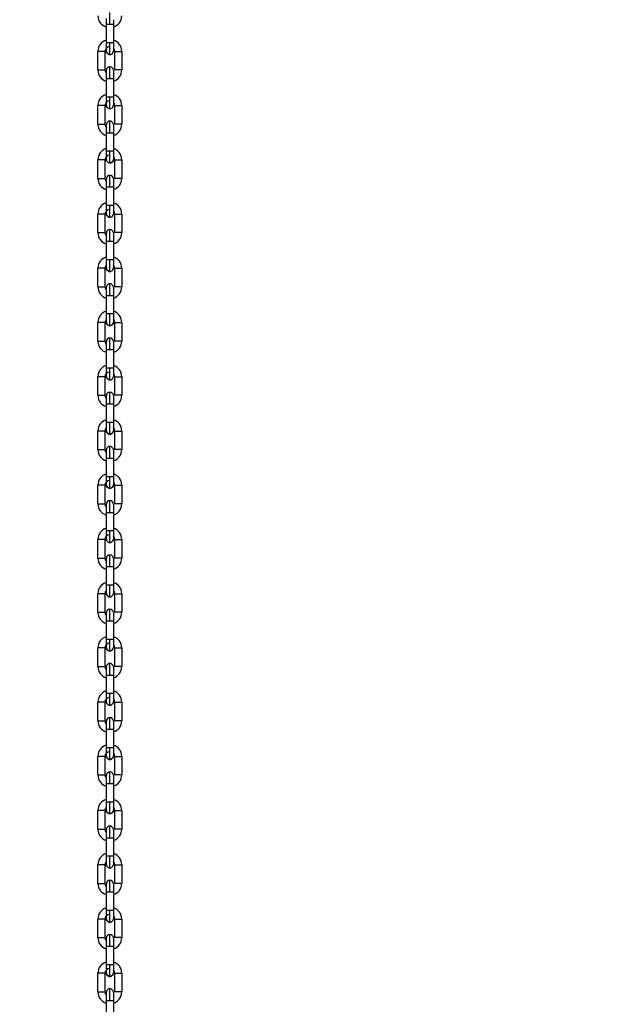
# Model space of a CAD drawing. Header units: inches. Extents: x 170 to 288, y 234 to 248.
# Tile 191 of 256: x 210.805 to 211.251, y 242.771 to 243.509. Entities that reach past the tile are written whole.
import ezdxf

# ---------------------------------------------------------------- set-up
doc = ezdxf.new("R2010")
doc.units = ezdxf.units.IN
doc.header["$LTSCALE"] = 0.25
doc.header["$MEASUREMENT"] = 0
doc.layers.add('ANNOTATIONS', color=1, linetype='Continuous')
doc.layers.add('SLIM E GUIDE MOTOR RH', color=7, linetype='Continuous')
doc.styles.add('ARIAL', font='arial.ttf', dxfattribs={"height": 0.09375})
doc.dimstyles.new('STANDARD$0', dxfattribs={"dimtxt": 0.09375, "dimasz": 0.09375, "dimexe": 0.03125, "dimexo": 0.046875, "dimgap": 0.09, "dimtad": 0, "dimtih": 1, "dimtoh": 1, "dimdec": 4, "dimzin": 0, "dimdsep": 46, "dimtxsty": 'ARIAL', "dimcen": 0.09, "dimadec": 0, "dimazin": 0, "dimtfac": 1, "dimtdec": 4, "dimtofl": 0, "dimtmove": 0, "dimatfit": 1, "dimfxl": 1, "dimtolj": 1, "dimtzin": 0, "dimarcsym": 0})

# ---------------------------------------------------------------- blocks, each defined once
blk = doc.blocks.new('*D40')
at = {"layer": 'ANNOTATIONS', "color": 0, "lineweight": -2, "transparency": 16777216}
for p, q in [((210.07675, 244.14378), (211.79169, 244.14378)), ((211.76044, 244.05003), (211.76044, 242.35904)), ((211.76044, 240.23319), (211.76044, 241.92418)), ((210.483, 240.13944), (211.79169, 240.13944))]:
    blk.add_line(p, q, dxfattribs=at)
at = {"layer": 'ANNOTATIONS', "color": 0, "transparency": 16777216}
for points in [[(211.74481, 244.05003), (211.77606, 244.05003), (211.76044, 244.14378)], [(211.74481, 240.23319), (211.77606, 240.23319), (211.76044, 240.13944)]]:
    blk.add_solid(points, dxfattribs=at)
at = {"layer": 'defpoints', "color": 0, "transparency": 16777216}
for p in [(210.02988, 244.14378), (211.76044, 244.14378), (210.43613, 240.13944)]:
    blk.add_point(p, dxfattribs=at)
at = {"layer": 'ANNOTATIONS', "color": 0, "transparency": 16777216, "insert": (211.76044, 242.14161), "char_height": 0.09375, "attachment_point": 5, "style": 'ARIAL'}
blk.add_mtext('\\A1;OPENING \\PHEIGHT', dxfattribs=at)

msp = doc.modelspace()

# ---------------------------------------------------------------- linework, layer by layer
at = {"layer": 'SLIM E GUIDE MOTOR RH'}
for p, q in [((210.87026, 243.4917), (210.87026, 243.50561)), ((210.87551, 243.50561), (210.87551, 243.4917)), ((210.86396, 243.47137), (210.86396, 243.48528)), ((210.86921, 243.48528), (210.86921, 243.47137)), ((210.87656, 243.47137), (210.87656, 243.48528)), ((210.8818, 243.48528), (210.8818, 243.47137)), ((210.87026, 243.45104), (210.87026, 243.46495)), ((210.87026, 243.46495), (210.87288, 243.46495)), ((210.87551, 243.46495), (210.8755, 243.45104)), ((210.87288, 243.45104), (210.87026, 243.45104)), ((210.86396, 243.43071), (210.86396, 243.44462)), ((210.86921, 243.44462), (210.86921, 243.43071)), ((210.87655, 243.43071), (210.87655, 243.44462)), ((210.8818, 243.44462), (210.8818, 243.43071)), ((210.87025, 243.41038), (210.87026, 243.42429)), ((210.8755, 243.42429), (210.8755, 243.41038)), ((210.86396, 243.39005), (210.86396, 243.40396)), ((210.8692, 243.40396), (210.8692, 243.39005)), ((210.87655, 243.39005), (210.87655, 243.40396)), ((210.8818, 243.40396), (210.8818, 243.39005)), ((210.87025, 243.36972), (210.87025, 243.38363)), ((210.8755, 243.38363), (210.8755, 243.36972)), ((210.86395, 243.34939), (210.86395, 243.3633)), ((210.8692, 243.3633), (210.8692, 243.34939)), ((210.87655, 243.34939), (210.87655, 243.3633)), ((210.8818, 243.3633), (210.8818, 243.34939)), ((210.87025, 243.32906), (210.87025, 243.34297)), ((210.87025, 243.34297), (210.87288, 243.34297)), ((210.8755, 243.34297), (210.8755, 243.32906)), ((210.87288, 243.32906), (210.87025, 243.32906)), ((210.86395, 243.30872), (210.86395, 243.32263)), ((210.8692, 243.32263), (210.8692, 243.30872)), ((210.87655, 243.30872), (210.87655, 243.32263)), ((210.8818, 243.32263), (210.8818, 243.30872)), ((210.87025, 243.30621), (210.87025, 243.30847)), ((210.87025, 243.28839), (210.87025, 243.3023)), ((210.8755, 243.3023), (210.8755, 243.28839)), ((210.86395, 243.26806), (210.86395, 243.28197)), ((210.8692, 243.28197), (210.8692, 243.26806)), ((210.87655, 243.26806), (210.87655, 243.28197)), ((210.8818, 243.28197), (210.8818, 243.26806)), ((210.87025, 243.24773), (210.87025, 243.26164)), ((210.8755, 243.26164), (210.8755, 243.24773)), ((210.86395, 243.2274), (210.86395, 243.24131)), ((210.8692, 243.24131), (210.8692, 243.2274)), ((210.87655, 243.2274), (210.87655, 243.24131)), ((210.8818, 243.24131), (210.8818, 243.2274)), ((210.87025, 243.20707), (210.87025, 243.22098)), ((210.87025, 243.22098), (210.87288, 243.22098)), ((210.8755, 243.22098), (210.8755, 243.20707)), ((210.86395, 243.18674), (210.86395, 243.20065)), ((210.8692, 243.20065), (210.8692, 243.18674)), ((210.87655, 243.18674), (210.87655, 243.20065)), ((210.8818, 243.20065), (210.8818, 243.18674)), ((210.87025, 243.16641), (210.87025, 243.18032)), ((210.87025, 243.18032), (210.87287, 243.18032)), ((210.8755, 243.18032), (210.8755, 243.16641)), ((210.87388, 243.16641), (210.87025, 243.16641)), ((210.86395, 243.14608), (210.86395, 243.15999)), ((210.8692, 243.15999), (210.8692, 243.14608)), ((210.87655, 243.14608), (210.87655, 243.15999)), ((210.8818, 243.15999), (210.8818, 243.14608)), ((210.87025, 243.12575), (210.87025, 243.13966)), ((210.8755, 243.13966), (210.8755, 243.12575)), ((210.87388, 243.12575), (210.87025, 243.12575)), ((210.86395, 243.10542), (210.86395, 243.11933)), ((210.8692, 243.11933), (210.8692, 243.10542)), ((210.87655, 243.10542), (210.87655, 243.11933)), ((210.8818, 243.11933), (210.8818, 243.10542)), ((210.87025, 243.08509), (210.87025, 243.099)), ((210.8755, 243.099), (210.8755, 243.08509)), ((210.87287, 243.08509), (210.87025, 243.08509)), ((210.86395, 243.06476), (210.86395, 243.07867)), ((210.8692, 243.07867), (210.8692, 243.06476)), ((210.87655, 243.06476), (210.87655, 243.07867)), ((210.8818, 243.07867), (210.8818, 243.06476)), ((210.87025, 243.04443), (210.87025, 243.05834)), ((210.87025, 243.05834), (210.87388, 243.05834)), ((210.8755, 243.05834), (210.8755, 243.04443)), ((210.86395, 243.02409), (210.86395, 243.03801)), ((210.8692, 243.03801), (210.8692, 243.02409)), ((210.87655, 243.02409), (210.87655, 243.03801)), ((210.8818, 243.03801), (210.8818, 243.02409)), ((210.87025, 243.00376), (210.87025, 243.01767)), ((210.87025, 243.01767), (210.87287, 243.01767)), ((210.8755, 243.01767), (210.8755, 243.00376)), ((210.86395, 242.98343), (210.86395, 242.99734)), ((210.8692, 242.99734), (210.8692, 242.98343)), ((210.87655, 242.98343), (210.87655, 242.99734)), ((210.88179, 242.99734), (210.88179, 242.98343)), ((210.87025, 242.98092), (210.87025, 242.98318)), ((210.87025, 242.9631), (210.87025, 242.97701)), ((210.87025, 242.97701), (210.87287, 242.97701)), ((210.8755, 242.97701), (210.87549, 242.9631)), ((210.87387, 242.9631), (210.87025, 242.9631)), ((210.86395, 242.94277), (210.86395, 242.95668)), ((210.8692, 242.95668), (210.8692, 242.94277)), ((210.87654, 242.94277), (210.87654, 242.95668)), ((210.88179, 242.95668), (210.88179, 242.94277)), ((210.87024, 242.92244), (210.87025, 242.93635)), ((210.87549, 242.93635), (210.87549, 242.92244)), ((210.87387, 242.92244), (210.87024, 242.92244)), ((210.86395, 242.90211), (210.86395, 242.91602)), ((210.86919, 242.91602), (210.86919, 242.90211)), ((210.87654, 242.90211), (210.87654, 242.91602)), ((210.88179, 242.91602), (210.88179, 242.90211)), ((210.87024, 242.88178), (210.87024, 242.89569)), ((210.87549, 242.89569), (210.87549, 242.88178)), ((210.87287, 242.88178), (210.87024, 242.88178)), ((210.86394, 242.86145), (210.86394, 242.87536)), ((210.86919, 242.87536), (210.86919, 242.86145)), ((210.87654, 242.86145), (210.87654, 242.87536)), ((210.88179, 242.87536), (210.88179, 242.86145)), ((210.87024, 242.84112), (210.87024, 242.85503)), ((210.87024, 242.85503), (210.87387, 242.85503)), ((210.87549, 242.85503), (210.87549, 242.84112)), ((210.87287, 242.84112), (210.87024, 242.84112)), ((210.86394, 242.82079), (210.86394, 242.8347)), ((210.86919, 242.8347), (210.86919, 242.82079)), ((210.87654, 242.82079), (210.87654, 242.8347)), ((210.88179, 242.8347), (210.88179, 242.82079)), ((210.87024, 242.80046), (210.87024, 242.81437)), ((210.87024, 242.81437), (210.87387, 242.81437)), ((210.87549, 242.81437), (210.87549, 242.80046)), ((210.86394, 242.78013), (210.86394, 242.79404)), ((210.86919, 242.79404), (210.86919, 242.78013)), ((210.87654, 242.78013), (210.87654, 242.79404)), ((210.88179, 242.79404), (210.88179, 242.78013)), ((210.87024, 242.77761), (210.87024, 242.77987)), ((210.87024, 242.7598), (210.87024, 242.77371)), ((210.87024, 242.77371), (210.87287, 242.77371)), ((210.87549, 242.77371), (210.87549, 242.7598))]:
    msp.add_line(p, q, dxfattribs=at)
at = {"layer": 'SLIM E GUIDE MOTOR RH', "flags": 128}
for points in [[(210.87026, 243.50561), (210.87026, 243.50904), (210.87026, 243.50997)], [(210.87288, 243.50561), (210.87288, 243.50733), (210.87288, 243.50898), (210.87288, 243.5105), (210.87288, 243.51183), (210.87288, 243.5144)], [(210.87551, 243.50904), (210.87551, 243.50681), (210.87551, 243.50561)], [(210.87026, 243.50561), (210.87046, 243.50561), (210.87188, 243.50561), (210.87288, 243.50561)], [(210.87288, 243.50561), (210.87389, 243.50561), (210.87474, 243.50561), (210.87531, 243.50561), (210.87551, 243.50561)], [(210.87551, 243.50681), (210.87551, 243.50561)], [(210.87026, 243.48553), (210.87026, 243.486), (210.87026, 243.48657), (210.87026, 243.48934), (210.87026, 243.4905), (210.87026, 243.4917)], [(210.87288, 243.4917), (210.87188, 243.4917), (210.87046, 243.4917), (210.87026, 243.4917)], [(210.87288, 243.48291), (210.87288, 243.48439), (210.87288, 243.48548), (210.87288, 243.48682), (210.87288, 243.48834), (210.87288, 243.4917)], [(210.87551, 243.4917), (210.87531, 243.4917), (210.87474, 243.4917), (210.87389, 243.4917), (210.87288, 243.4917)], [(210.87551, 243.4917), (210.87551, 243.4905), (210.87551, 243.48934), (210.87551, 243.48734), (210.87551, 243.48657), (210.87551, 243.48553)], [(210.86921, 243.48528), (210.86901, 243.48528), (210.86844, 243.48528), (210.86759, 243.48528), (210.86658, 243.48528), (210.86396, 243.48528)], [(210.87288, 243.48291), (210.87188, 243.48311), (210.87103, 243.48368), (210.87046, 243.48453), (210.87026, 243.48553)], [(210.87656, 243.48528), (210.87818, 243.48528), (210.87918, 243.48528), (210.88018, 243.48528), (210.88104, 243.48528), (210.88161, 243.48528), (210.8818, 243.48528)], [(210.87288, 243.46495), (210.87288, 243.46667), (210.87288, 243.46832), (210.87288, 243.46984), (210.87288, 243.47226), (210.87288, 243.47307), (210.87288, 243.47374)], [(210.86396, 243.47137), (210.86658, 243.47137), (210.86759, 243.47137), (210.86844, 243.47137), (210.86901, 243.47137), (210.86921, 243.47137)], [(210.87026, 243.47065), (210.87026, 243.471), (210.87026, 243.47112)], [(210.87026, 243.46495), (210.87026, 243.46615), (210.87026, 243.46731), (210.87026, 243.47065), (210.87026, 243.471)], [(210.87288, 243.46495), (210.87389, 243.46495), (210.87474, 243.46495), (210.87531, 243.46495), (210.87551, 243.46495)], [(210.87551, 243.47112), (210.87551, 243.46838), (210.87551, 243.46731)], [(210.87551, 243.46838), (210.87551, 243.46731), (210.87551, 243.46495)], [(210.8818, 243.47137), (210.8816, 243.47137), (210.88104, 243.47137), (210.88018, 243.47137), (210.87918, 243.47137), (210.87818, 243.47137), (210.87656, 243.47137)], [(210.87026, 243.44487), (210.87026, 243.44761), (210.87026, 243.44868), (210.87026, 243.45104)], [(210.87288, 243.44225), (210.87288, 243.44242), (210.87288, 243.44482), (210.87288, 243.44615), (210.87288, 243.44932), (210.87288, 243.45104)], [(210.8755, 243.45104), (210.87531, 243.45104), (210.87474, 243.45104), (210.87388, 243.45104), (210.87288, 243.45104)], [(210.8755, 243.45104), (210.8755, 243.44868), (210.8755, 243.44761), (210.8755, 243.44487)], [(210.86921, 243.44462), (210.86901, 243.44462), (210.86844, 243.44462), (210.86759, 243.44462), (210.86658, 243.44462), (210.86558, 243.44462), (210.86396, 243.44462)], [(210.87288, 243.44225), (210.87188, 243.44245), (210.87102, 243.44302), (210.87046, 243.44387), (210.87026, 243.44487)], [(210.87655, 243.44462), (210.87675, 243.44462), (210.87732, 243.44462), (210.87817, 243.44462), (210.87918, 243.44462), (210.88018, 243.44462), (210.88104, 243.44462), (210.8816, 243.44462), (210.8818, 243.44462)], [(210.86396, 243.43071), (210.86558, 243.43071), (210.86658, 243.43071), (210.86759, 243.43071), (210.86844, 243.43071), (210.86901, 243.43071), (210.86921, 243.43071)], [(210.87026, 243.42819), (210.87026, 243.42865), (210.87026, 243.43046)], [(210.87026, 243.42429), (210.87026, 243.42549), (210.87026, 243.42772), (210.87026, 243.42865)], [(210.87288, 243.42429), (210.87288, 243.426), (210.87288, 243.42765), (210.87288, 243.43051), (210.87288, 243.4316), (210.87288, 243.43308)], [(210.8755, 243.43046), (210.8755, 243.42942), (210.8755, 243.42865), (210.8755, 243.42549), (210.8755, 243.42429)], [(210.8818, 243.43071), (210.8816, 243.43071), (210.88104, 243.43071), (210.88018, 243.43071), (210.87918, 243.43071), (210.87817, 243.43071), (210.87732, 243.43071), (210.87675, 243.43071), (210.87655, 243.43071)], [(210.87026, 243.42429), (210.87188, 243.42429), (210.87288, 243.42429)], [(210.87288, 243.42429), (210.87388, 243.42429), (210.87474, 243.42429), (210.8753, 243.42429), (210.8755, 243.42429)], [(210.87025, 243.40421), (210.87025, 243.40525), (210.87025, 243.40602), (210.87025, 243.40917), (210.87025, 243.41038)], [(210.87288, 243.41038), (210.87188, 243.41038), (210.87025, 243.41038)], [(210.87288, 243.40159), (210.87288, 243.40307), (210.87288, 243.40416), (210.87288, 243.40701), (210.87288, 243.40866), (210.87288, 243.41038)], [(210.8755, 243.41038), (210.8753, 243.41038), (210.87474, 243.41038), (210.87388, 243.41038), (210.87288, 243.41038)], [(210.8755, 243.41038), (210.8755, 243.40917), (210.8755, 243.40695), (210.8755, 243.40602), (210.8755, 243.40421)], [(210.8692, 243.40396), (210.86901, 243.40396), (210.86844, 243.40396), (210.86758, 243.40396), (210.86658, 243.40396), (210.86558, 243.40396), (210.86472, 243.40396), (210.86416, 243.40396), (210.86396, 243.40396)], [(210.87288, 243.40159), (210.87187, 243.40179), (210.87102, 243.40235), (210.87045, 243.40321), (210.87025, 243.40421)], [(210.8755, 243.40421), (210.8753, 243.40321), (210.87474, 243.40235), (210.87388, 243.40179), (210.87288, 243.40159)], [(210.87655, 243.40396), (210.87817, 243.40396), (210.87918, 243.40396), (210.88018, 243.40396), (210.88103, 243.40396), (210.8816, 243.40396), (210.8818, 243.40396)], [(210.87288, 243.38363), (210.87288, 243.38534), (210.87288, 243.38851), (210.87288, 243.38984), (210.87288, 243.39242)], [(210.86396, 243.39005), (210.86415, 243.39005), (210.86558, 243.39005), (210.86758, 243.39005), (210.86844, 243.39005), (210.869, 243.39005), (210.8692, 243.39005)], [(210.87025, 243.38363), (210.87025, 243.38599), (210.87025, 243.38705), (210.87025, 243.3898)], [(210.87025, 243.38363), (210.87045, 243.38363), (210.87102, 243.38363), (210.87187, 243.38363), (210.87288, 243.38363)], [(210.87288, 243.38363), (210.87388, 243.38363), (210.87473, 243.38363), (210.8753, 243.38363), (210.8755, 243.38363)], [(210.8755, 243.3898), (210.8755, 243.38705), (210.8755, 243.38599)], [(210.8755, 243.38705), (210.8755, 243.38599), (210.8755, 243.38363)], [(210.8818, 243.39005), (210.8816, 243.39005), (210.88103, 243.39005), (210.88018, 243.39005), (210.87918, 243.39005), (210.87817, 243.39005), (210.87655, 243.39005)], [(210.87025, 243.36355), (210.87025, 243.36736), (210.87025, 243.36851), (210.87025, 243.36972)], [(210.87288, 243.36972), (210.87187, 243.36972), (210.87102, 243.36972), (210.87045, 243.36972), (210.87025, 243.36972)], [(210.87288, 243.36092), (210.87288, 243.36159), (210.87288, 243.36241), (210.87288, 243.36483), (210.87288, 243.36635), (210.87288, 243.368), (210.87288, 243.36972)], [(210.8755, 243.36972), (210.8753, 243.36972), (210.87473, 243.36972), (210.87388, 243.36972), (210.87288, 243.36972)], [(210.8755, 243.36972), (210.8755, 243.36851), (210.8755, 243.36736), (210.8755, 243.36459), (210.8755, 243.36402), (210.8755, 243.36355)], [(210.8692, 243.3633), (210.869, 243.3633), (210.86844, 243.3633), (210.86758, 243.3633), (210.86658, 243.3633), (210.86395, 243.3633)], [(210.87288, 243.36092), (210.87187, 243.36112), (210.87102, 243.36169), (210.87045, 243.36254), (210.87025, 243.36355)], [(210.87655, 243.3633), (210.87675, 243.3633), (210.87817, 243.3633), (210.87918, 243.3633), (210.88018, 243.3633), (210.88103, 243.3633), (210.8816, 243.3633), (210.8818, 243.3633)], [(210.86395, 243.34939), (210.86658, 243.34939), (210.86758, 243.34939), (210.86843, 243.34939), (210.869, 243.34939), (210.8692, 243.34939)], [(210.87025, 243.34809), (210.87025, 243.34866), (210.87025, 243.34913)], [(210.87025, 243.34297), (210.87025, 243.34417), (210.87025, 243.34533), (210.87025, 243.34809), (210.87025, 243.34866)], [(210.87288, 243.34297), (210.87288, 243.34633), (210.87288, 243.34785), (210.87288, 243.35028), (210.87288, 243.35109), (210.87288, 243.35176)], [(210.8755, 243.34913), (210.8755, 243.34902), (210.8755, 243.34866)], [(210.8755, 243.34902), (210.8755, 243.34866), (210.8755, 243.34533), (210.8755, 243.34417), (210.8755, 243.34297)], [(210.8818, 243.34939), (210.8816, 243.34939), (210.88103, 243.34939), (210.88018, 243.34939), (210.87918, 243.34939), (210.87817, 243.34939), (210.87675, 243.34939), (210.87655, 243.34939)], [(210.87288, 243.34297), (210.87388, 243.34297), (210.87473, 243.34297), (210.8753, 243.34297), (210.8755, 243.34297)], [(210.8755, 243.34533), (210.8755, 243.34417)], [(210.87025, 243.32289), (210.87025, 243.32469), (210.87025, 243.32563), (210.87025, 243.32785), (210.87025, 243.32906)], [(210.87288, 243.32026), (210.87288, 243.32284), (210.87288, 243.32417), (210.87288, 243.32734), (210.87288, 243.32906)], [(210.8755, 243.32906), (210.8753, 243.32906), (210.87473, 243.32906), (210.87388, 243.32906), (210.87288, 243.32906)], [(210.8755, 243.32906), (210.8755, 243.32669), (210.8755, 243.32563), (210.8755, 243.32289)], [(210.8692, 243.32263), (210.869, 243.32263), (210.86843, 243.32263), (210.86758, 243.32263), (210.86658, 243.32263), (210.86557, 243.32263), (210.86395, 243.32263)], [(210.87288, 243.32026), (210.87187, 243.32046), (210.87102, 243.32103), (210.87045, 243.32188), (210.87025, 243.32289)], [(210.87655, 243.32263), (210.87918, 243.32263), (210.88018, 243.32263), (210.88103, 243.32263), (210.8816, 243.32263), (210.8818, 243.32263)], [(210.87288, 243.3023), (210.87288, 243.30402), (210.87288, 243.30567), (210.87288, 243.30719), (210.87288, 243.30852), (210.87288, 243.3111)], [(210.86395, 243.30872), (210.86557, 243.30872), (210.86658, 243.30872), (210.86758, 243.30872), (210.86843, 243.30872), (210.869, 243.30872), (210.8692, 243.30872)], [(210.87025, 243.3023), (210.87025, 243.30573), (210.87025, 243.30667)], [(210.87025, 243.3023), (210.87187, 243.3023), (210.87288, 243.3023)], [(210.87288, 243.3023), (210.87388, 243.3023), (210.87473, 243.3023), (210.8753, 243.3023), (210.8755, 243.3023)], [(210.8755, 243.30847), (210.8755, 243.30667), (210.8755, 243.30573)], [(210.8755, 243.30667), (210.8755, 243.30573), (210.8755, 243.30351), (210.8755, 243.3023)], [(210.8755, 243.30351), (210.8755, 243.3023)], [(210.8818, 243.30872), (210.8816, 243.30872), (210.88103, 243.30872), (210.88018, 243.30872), (210.87918, 243.30872), (210.87655, 243.30872)], [(210.87025, 243.28223), (210.87025, 243.2827), (210.87025, 243.28327), (210.87025, 243.28603), (210.87025, 243.28719), (210.87025, 243.28839)], [(210.87288, 243.28839), (210.87187, 243.28839), (210.87025, 243.28839)], [(210.87288, 243.2796), (210.87288, 243.28108), (210.87288, 243.28218), (210.87288, 243.28503), (210.87288, 243.28668), (210.87288, 243.28839)], [(210.8755, 243.28839), (210.8753, 243.28839), (210.87473, 243.28839), (210.87388, 243.28839), (210.87288, 243.28839)], [(210.8755, 243.28839), (210.8755, 243.28719), (210.8755, 243.28403), (210.8755, 243.28327), (210.8755, 243.28223)], [(210.8692, 243.28197), (210.869, 243.28197), (210.86843, 243.28197), (210.86758, 243.28197), (210.86658, 243.28197), (210.86557, 243.28197), (210.86472, 243.28197), (210.86415, 243.28197), (210.86395, 243.28197)], [(210.87288, 243.2796), (210.87187, 243.2798), (210.87102, 243.28037), (210.87045, 243.28122), (210.87025, 243.28223)], [(210.8755, 243.28223), (210.8753, 243.28122), (210.87473, 243.28037), (210.87388, 243.2798), (210.87288, 243.2796)], [(210.87655, 243.28197), (210.87817, 243.28197), (210.87918, 243.28197), (210.88018, 243.28197), (210.88103, 243.28197), (210.8816, 243.28197), (210.8818, 243.28197)], [(210.86395, 243.26806), (210.86415, 243.26806), (210.86472, 243.26806), (210.86557, 243.26806), (210.86658, 243.26806), (210.86758, 243.26806), (210.86843, 243.26806), (210.869, 243.26806), (210.8692, 243.26806)], [(210.87025, 243.26769), (210.87025, 243.26781)], [(210.87025, 243.26164), (210.87025, 243.26285), (210.87025, 243.264), (210.87025, 243.26769)], [(210.87288, 243.26164), (210.87288, 243.26336), (210.87288, 243.26501), (210.87288, 243.26653), (210.87288, 243.26977), (210.87288, 243.27027), (210.87288, 243.27044)], [(210.8755, 243.26781), (210.8755, 243.26507), (210.8755, 243.264), (210.8755, 243.26164)], [(210.8818, 243.26806), (210.8816, 243.26806), (210.88103, 243.26806), (210.88018, 243.26806), (210.87918, 243.26806), (210.87817, 243.26806), (210.87655, 243.26806)], [(210.87025, 243.26164), (210.87045, 243.26164), (210.87102, 243.26164), (210.87187, 243.26164), (210.87288, 243.26164)], [(210.87288, 243.26164), (210.87388, 243.26164), (210.87473, 243.26164), (210.8753, 243.26164), (210.8755, 243.26164)], [(210.87025, 243.24156), (210.87025, 243.24431), (210.87025, 243.24537), (210.87025, 243.24773)], [(210.87288, 243.24773), (210.87187, 243.24773), (210.87102, 243.24773), (210.87045, 243.24773), (210.87025, 243.24773)], [(210.87288, 243.23894), (210.87288, 243.23911), (210.87288, 243.23961), (210.87288, 243.24285), (210.87288, 243.24437), (210.87288, 243.24602), (210.87288, 243.24773)], [(210.8755, 243.24773), (210.8753, 243.24773), (210.87473, 243.24773), (210.87388, 243.24773), (210.87288, 243.24773)], [(210.8755, 243.24773), (210.8755, 243.24537), (210.8755, 243.24431), (210.8755, 243.24156)], [(210.8692, 243.24131), (210.869, 243.24131), (210.86843, 243.24131), (210.86758, 243.24131), (210.86658, 243.24131), (210.86395, 243.24131)], [(210.87288, 243.23894), (210.87187, 243.23914), (210.87102, 243.23971), (210.87045, 243.24056), (210.87025, 243.24156)], [(210.87655, 243.24131), (210.87675, 243.24131), (210.87732, 243.24131), (210.87817, 243.24131), (210.87918, 243.24131), (210.88018, 243.24131), (210.88103, 243.24131), (210.8816, 243.24131), (210.8818, 243.24131)], [(210.87288, 243.22098), (210.87288, 243.2227), (210.87288, 243.22435), (210.87288, 243.2272), (210.87288, 243.22829), (210.87288, 243.22977)], [(210.86395, 243.2274), (210.86415, 243.2274), (210.86557, 243.2274), (210.86658, 243.2274), (210.86843, 243.2274), (210.869, 243.2274), (210.8692, 243.2274)], [(210.87025, 243.22534), (210.87025, 243.22611), (210.87025, 243.22715)], [(210.87025, 243.22098), (210.87025, 243.22219), (210.87025, 243.22534), (210.87025, 243.22611)], [(210.87288, 243.22098), (210.87388, 243.22098), (210.8755, 243.22098)], [(210.8755, 243.22715), (210.8755, 243.22668), (210.8755, 243.22611)], [(210.8755, 243.22611), (210.8755, 243.22334), (210.8755, 243.22218), (210.8755, 243.22098)], [(210.8818, 243.2274), (210.88103, 243.2274), (210.88018, 243.2274), (210.87655, 243.2274)], [(210.87025, 243.2009), (210.87025, 243.20194), (210.87025, 243.20271), (210.87025, 243.20587), (210.87025, 243.20707)], [(210.87473, 243.20707), (210.87187, 243.20707), (210.87102, 243.20707), (210.87045, 243.20707), (210.87025, 243.20707)], [(210.87288, 243.19828), (210.87288, 243.20085), (210.87288, 243.20219), (210.87288, 243.20371), (210.87288, 243.20536), (210.87288, 243.20707)], [(210.8755, 243.20707), (210.8753, 243.20707), (210.87473, 243.20707)], [(210.8755, 243.20707), (210.8755, 243.20587), (210.8755, 243.20364), (210.8755, 243.20271), (210.8755, 243.2009)], [(210.8692, 243.20065), (210.869, 243.20065), (210.86758, 243.20065), (210.86658, 243.20065), (210.86395, 243.20065)], [(210.87288, 243.19828), (210.87187, 243.19848), (210.87102, 243.19905), (210.87045, 243.1999), (210.87025, 243.2009)], [(210.8755, 243.2009), (210.8753, 243.1999), (210.87473, 243.19905), (210.87388, 243.19848), (210.87288, 243.19828)], [(210.87655, 243.20065), (210.87675, 243.20065), (210.87817, 243.20065), (210.87917, 243.20065), (210.88103, 243.20065), (210.8816, 243.20065), (210.8818, 243.20065)], [(210.86395, 243.18674), (210.86758, 243.18674), (210.86843, 243.18674), (210.8692, 243.18674)], [(210.87025, 243.18032), (210.87025, 243.18268), (210.87025, 243.18375), (210.87025, 243.18649)], [(210.87287, 243.18032), (210.87287, 243.18204), (210.87287, 243.18521), (210.87287, 243.18654), (210.87287, 243.18911)], [(210.8755, 243.18649), (210.8755, 243.18468), (210.8755, 243.18375), (210.8755, 243.18032)], [(210.8755, 243.18468), (210.8755, 243.18375)], [(210.8818, 243.18674), (210.88018, 243.18674), (210.87917, 243.18674), (210.87655, 243.18674)], [(210.87287, 243.18032), (210.87388, 243.18032), (210.8753, 243.18032), (210.8755, 243.18032)], [(210.87025, 243.16024), (210.87025, 243.16036), (210.87025, 243.16071), (210.87025, 243.16405), (210.87025, 243.16521), (210.87025, 243.16641)], [(210.87287, 243.15762), (210.87287, 243.15829), (210.87287, 243.1591), (210.87287, 243.16152), (210.87287, 243.16304), (210.87287, 243.16641)], [(210.8755, 243.16641), (210.87473, 243.16641), (210.87388, 243.16641)], [(210.8755, 243.16641), (210.8755, 243.16521), (210.8755, 243.16405), (210.8755, 243.16128), (210.8755, 243.16071), (210.8755, 243.16024)], [(210.8692, 243.15999), (210.869, 243.15999), (210.86843, 243.15999), (210.86658, 243.15999), (210.86557, 243.15999), (210.86395, 243.15999)], [(210.87287, 243.15762), (210.87187, 243.15782), (210.87102, 243.15839), (210.87045, 243.15924), (210.87025, 243.16024)], [(210.8755, 243.16024), (210.8753, 243.15924), (210.87473, 243.15839), (210.87388, 243.15782), (210.87287, 243.15762)], [(210.87655, 243.15999), (210.88018, 243.15999), (210.88103, 243.15999), (210.8818, 243.15999)], [(210.87287, 243.13966), (210.87287, 243.14137), (210.87287, 243.14302), (210.87287, 243.14454), (210.87287, 243.14697), (210.87287, 243.14778), (210.87287, 243.14845)], [(210.86395, 243.14608), (210.86758, 243.14608), (210.86843, 243.14608), (210.8692, 243.14608)], [(210.87025, 243.14479), (210.87025, 243.14536), (210.87025, 243.14583)], [(210.87025, 243.13966), (210.87025, 243.14086), (210.87025, 243.14202), (210.87025, 243.14479)], [(210.87025, 243.13966), (210.87187, 243.13966), (210.87287, 243.13966)], [(210.87287, 243.13966), (210.87473, 243.13966), (210.8753, 243.13966), (210.8755, 243.13966)], [(210.8755, 243.14583), (210.8755, 243.14571), (210.8755, 243.14202), (210.8755, 243.14086)], [(210.8755, 243.14583), (210.8755, 243.14571)], [(210.8755, 243.14086), (210.8755, 243.13966)], [(210.8818, 243.14608), (210.8816, 243.14608), (210.88018, 243.14608), (210.87917, 243.14608), (210.87655, 243.14608)], [(210.87025, 243.11958), (210.87025, 243.12139), (210.87025, 243.12232), (210.87025, 243.12575)], [(210.87287, 243.11696), (210.87287, 243.11953), (210.87287, 243.12086), (210.87287, 243.12403), (210.87287, 243.12575)], [(210.8755, 243.12575), (210.87473, 243.12575), (210.87388, 243.12575)], [(210.8755, 243.12575), (210.8755, 243.12339), (210.8755, 243.12232), (210.8755, 243.11958)], [(210.8692, 243.11933), (210.869, 243.11933), (210.86843, 243.11933), (210.86557, 243.11933), (210.86472, 243.11933), (210.86415, 243.11933), (210.86395, 243.11933)], [(210.87287, 243.11696), (210.87187, 243.11716), (210.87102, 243.11772), (210.87045, 243.11858), (210.87025, 243.11958)], [(210.8755, 243.11958), (210.8753, 243.11858), (210.87473, 243.11772), (210.87388, 243.11716), (210.87287, 243.11696)], [(210.87655, 243.11933), (210.88018, 243.11933), (210.88103, 243.11933), (210.8818, 243.11933)], [(210.86395, 243.10542), (210.86657, 243.10542), (210.86758, 243.10542), (210.8692, 243.10542)], [(210.87025, 243.1029), (210.87025, 243.10336), (210.87025, 243.10517)], [(210.87025, 243.099), (210.87025, 243.1002), (210.87025, 243.10242), (210.87025, 243.10336)], [(210.87287, 243.099), (210.87287, 243.10071), (210.87287, 243.10236), (210.87287, 243.10521), (210.87287, 243.10631), (210.87287, 243.10779)], [(210.8755, 243.10517), (210.8755, 243.10413), (210.8755, 243.10336), (210.8755, 243.1002), (210.8755, 243.099)], [(210.8818, 243.10542), (210.8816, 243.10542), (210.88103, 243.10542), (210.87917, 243.10542), (210.87817, 243.10542), (210.87655, 243.10542)], [(210.87025, 243.099), (210.87045, 243.099), (210.87102, 243.099), (210.87187, 243.099), (210.87473, 243.099)], [(210.87473, 243.099), (210.8753, 243.099), (210.8755, 243.099)], [(210.87025, 243.07892), (210.87025, 243.07996), (210.87025, 243.08073), (210.87025, 243.08388), (210.87025, 243.08509)], [(210.87287, 243.07629), (210.87287, 243.07778), (210.87287, 243.07887), (210.87287, 243.08172), (210.87287, 243.08337), (210.87287, 243.08509)], [(210.8755, 243.08509), (210.8753, 243.08509), (210.87388, 243.08509), (210.87287, 243.08509)], [(210.8755, 243.08509), (210.8755, 243.08388), (210.8755, 243.08073), (210.8755, 243.07996), (210.8755, 243.07892)], [(210.8692, 243.07867), (210.86843, 243.07867), (210.86758, 243.07867), (210.86395, 243.07867)], [(210.87287, 243.07629), (210.87187, 243.07649), (210.87102, 243.07706), (210.87045, 243.07791), (210.87025, 243.07892)], [(210.87655, 243.07867), (210.87917, 243.07867), (210.88018, 243.07867), (210.8818, 243.07867)], [(210.87287, 243.05834), (210.87287, 243.06005), (210.87287, 243.0617), (210.87287, 243.06322), (210.87287, 243.06646), (210.87287, 243.06696), (210.87287, 243.06713)], [(210.86395, 243.06476), (210.86657, 243.06476), (210.86758, 243.06476), (210.869, 243.06476), (210.8692, 243.06476)], [(210.87025, 243.05834), (210.87025, 243.0607), (210.87025, 243.06176), (210.87025, 243.0645)], [(210.87388, 243.05834), (210.87473, 243.05834), (210.8755, 243.05834)], [(210.8755, 243.0645), (210.8755, 243.06176), (210.8755, 243.0607), (210.8755, 243.05834)], [(210.8818, 243.06476), (210.8816, 243.06476), (210.88103, 243.06476), (210.87817, 243.06476), (210.87732, 243.06476), (210.87675, 243.06476), (210.87655, 243.06476)], [(210.87025, 243.03826), (210.87025, 243.041), (210.87025, 243.04206), (210.87025, 243.04443)], [(210.87287, 243.04443), (210.87187, 243.04443), (210.87025, 243.04443)], [(210.87287, 243.03563), (210.87287, 243.0358), (210.87287, 243.0363), (210.87287, 243.03954), (210.87287, 243.04106), (210.87287, 243.04271), (210.87287, 243.04443)], [(210.8755, 243.04443), (210.8753, 243.04443), (210.87287, 243.04443)], [(210.8755, 243.04443), (210.8755, 243.04322), (210.8755, 243.04206), (210.8755, 243.03873), (210.8755, 243.03838), (210.8755, 243.03826)], [(210.8692, 243.03801), (210.86843, 243.03801), (210.86758, 243.03801), (210.86395, 243.03801)], [(210.87287, 243.03563), (210.87187, 243.03583), (210.87102, 243.0364), (210.87045, 243.03725), (210.87025, 243.03826)], [(210.87655, 243.03801), (210.87917, 243.03801), (210.88018, 243.03801), (210.8816, 243.03801), (210.8818, 243.03801)], [(210.86395, 243.02409), (210.86557, 243.02409), (210.86657, 243.02409), (210.86843, 243.02409), (210.869, 243.02409), (210.8692, 243.02409)], [(210.87025, 243.02204), (210.87025, 243.0228), (210.87025, 243.02384)], [(210.87025, 243.01767), (210.87025, 243.01888), (210.87025, 243.02204), (210.87025, 243.0228)], [(210.87287, 243.01767), (210.87287, 243.01939), (210.87287, 243.02104), (210.87287, 243.02389), (210.87287, 243.02499), (210.87287, 243.02647)], [(210.8755, 243.02384), (210.8755, 243.02337), (210.8755, 243.0228), (210.8755, 243.02003), (210.8755, 243.01888), (210.8755, 243.01767)], [(210.8818, 243.02409), (210.88103, 243.02409), (210.88018, 243.02409), (210.87655, 243.02409)], [(210.87287, 243.01767), (210.87388, 243.01767), (210.8755, 243.01767)], [(210.87025, 242.9976), (210.87025, 242.9994), (210.87025, 243.00034), (210.87025, 243.00256), (210.87025, 243.00376)], [(210.87287, 243.00376), (210.87187, 243.00376), (210.87045, 243.00376), (210.87025, 243.00376)], [(210.87287, 242.99497), (210.87287, 242.99755), (210.87287, 242.99888), (210.87287, 243.0004), (210.87287, 243.00205), (210.87287, 243.00376)], [(210.8755, 243.00376), (210.8753, 243.00376), (210.87473, 243.00376), (210.87287, 243.00376)], [(210.8755, 243.00376), (210.8755, 243.00034), (210.8755, 242.9994), (210.8755, 242.9976)], [(210.8692, 242.99734), (210.869, 242.99734), (210.86758, 242.99734), (210.86657, 242.99734), (210.86395, 242.99734)], [(210.87287, 242.99497), (210.87187, 242.99517), (210.87102, 242.99574), (210.87045, 242.99659), (210.87025, 242.9976)], [(210.8755, 242.9976), (210.8753, 242.99659), (210.87473, 242.99574), (210.87388, 242.99517), (210.87287, 242.99497)], [(210.87655, 242.99734), (210.87817, 242.99734), (210.87917, 242.99734), (210.88103, 242.99734), (210.8816, 242.99734), (210.88179, 242.99734)], [(210.87287, 242.97701), (210.87287, 242.97873), (210.87287, 242.98038), (210.87287, 242.9819), (210.87287, 242.98323), (210.87287, 242.98581)], [(210.86395, 242.98343), (210.86843, 242.98343), (210.869, 242.98343), (210.8692, 242.98343)], [(210.87025, 242.97701), (210.87025, 242.98044), (210.87025, 242.98137)], [(210.87287, 242.97701), (210.87388, 242.97701), (210.8753, 242.97701), (210.8755, 242.97701)], [(210.8755, 242.98318), (210.8755, 242.98137)], [(210.8755, 242.98137), (210.8755, 242.98044)], [(210.8755, 242.98044), (210.8755, 242.97822), (210.8755, 242.97701)], [(210.8755, 242.97822), (210.8755, 242.97701)], [(210.88179, 242.98343), (210.88103, 242.98343), (210.88017, 242.98343), (210.87655, 242.98343)], [(210.87025, 242.95693), (210.87025, 242.9574), (210.87025, 242.95797), (210.87025, 242.96074), (210.87025, 242.9619), (210.87025, 242.9631)], [(210.87287, 242.95431), (210.87287, 242.95579), (210.87287, 242.95689), (210.87287, 242.95822), (210.87287, 242.95974), (210.87287, 242.9631)], [(210.87549, 242.9631), (210.87473, 242.9631), (210.87387, 242.9631)], [(210.87549, 242.9631), (210.87549, 242.9619), (210.87549, 242.96074), (210.87549, 242.95874), (210.87549, 242.95797), (210.87549, 242.95693)], [(210.8692, 242.95668), (210.869, 242.95668), (210.86657, 242.95668), (210.86557, 242.95668), (210.86395, 242.95668)], [(210.87287, 242.95431), (210.87187, 242.95451), (210.87101, 242.95508), (210.87045, 242.95593), (210.87025, 242.95693)], [(210.87549, 242.95693), (210.8753, 242.95593), (210.87473, 242.95508), (210.87387, 242.95451), (210.87287, 242.95431)], [(210.87654, 242.95668), (210.88103, 242.95668), (210.88159, 242.95668), (210.88179, 242.95668)], [(210.86395, 242.94277), (210.86758, 242.94277), (210.86843, 242.94277), (210.8692, 242.94277)], [(210.87025, 242.94205), (210.87025, 242.9424), (210.87025, 242.94252)], [(210.87025, 242.93635), (210.87025, 242.93756), (210.87025, 242.93871), (210.87025, 242.94205)], [(210.87287, 242.93635), (210.87287, 242.93807), (210.87287, 242.93972), (210.87287, 242.94124), (210.87287, 242.94366), (210.87287, 242.94448), (210.87287, 242.94514)], [(210.87549, 242.94252), (210.87549, 242.93978), (210.87549, 242.93871), (210.87549, 242.93635)], [(210.88179, 242.94277), (210.88159, 242.94277), (210.88017, 242.94277), (210.87917, 242.94277), (210.87654, 242.94277)], [(210.87025, 242.93635), (210.87187, 242.93635), (210.87287, 242.93635)], [(210.87287, 242.93635), (210.87473, 242.93635), (210.87529, 242.93635), (210.87549, 242.93635)], [(210.87024, 242.91627), (210.87024, 242.91901), (210.87024, 242.92008), (210.87024, 242.92244)], [(210.87287, 242.91365), (210.87287, 242.91382), (210.87287, 242.91622), (210.87287, 242.91756), (210.87287, 242.92073), (210.87287, 242.92244)], [(210.87549, 242.92244), (210.87473, 242.92244), (210.87387, 242.92244)], [(210.87549, 242.92244), (210.87549, 242.92008), (210.87549, 242.91901), (210.87549, 242.91627)], [(210.86919, 242.91602), (210.869, 242.91602), (210.86843, 242.91602), (210.86557, 242.91602), (210.86471, 242.91602), (210.86415, 242.91602), (210.86395, 242.91602)], [(210.87287, 242.91365), (210.87186, 242.91385), (210.87101, 242.91442), (210.87044, 242.91527), (210.87024, 242.91627)], [(210.87549, 242.91627), (210.87529, 242.91527), (210.87473, 242.91442), (210.87387, 242.91385), (210.87287, 242.91365)], [(210.87654, 242.91602), (210.88017, 242.91602), (210.88102, 242.91602), (210.88179, 242.91602)], [(210.87287, 242.89569), (210.87287, 242.89741), (210.87287, 242.89906), (210.87287, 242.90191), (210.87287, 242.903), (210.87287, 242.90448)], [(210.86395, 242.90211), (210.86657, 242.90211), (210.86757, 242.90211), (210.86919, 242.90211)], [(210.87024, 242.89959), (210.87024, 242.90005), (210.87024, 242.90186)], [(210.87024, 242.89569), (210.87024, 242.89689), (210.87024, 242.89912), (210.87024, 242.90005)], [(210.87024, 242.89569), (210.87044, 242.89569), (210.87101, 242.89569), (210.87186, 242.89569), (210.87472, 242.89569)], [(210.87472, 242.89569), (210.87529, 242.89569), (210.87549, 242.89569)], [(210.87549, 242.90186), (210.87549, 242.90082), (210.87549, 242.90005)], [(210.87549, 242.90082), (210.87549, 242.90005), (210.87549, 242.89689)], [(210.87549, 242.89689), (210.87549, 242.89569)], [(210.88179, 242.90211), (210.88159, 242.90211), (210.87917, 242.90211), (210.87816, 242.90211), (210.87654, 242.90211)], [(210.87024, 242.87561), (210.87024, 242.87665), (210.87024, 242.87742), (210.87024, 242.88058), (210.87024, 242.88178)], [(210.87287, 242.87299), (210.87287, 242.87447), (210.87287, 242.87556), (210.87287, 242.87841), (210.87287, 242.88006), (210.87287, 242.88178)], [(210.87549, 242.88178), (210.87387, 242.88178), (210.87287, 242.88178)], [(210.87549, 242.88178), (210.87549, 242.88058), (210.87549, 242.87835), (210.87549, 242.87742), (210.87549, 242.87561)], [(210.86919, 242.87536), (210.86843, 242.87536), (210.86757, 242.87536), (210.86394, 242.87536)], [(210.87287, 242.87299), (210.87186, 242.87319), (210.87101, 242.87376), (210.87044, 242.87461), (210.87024, 242.87561)], [(210.87654, 242.87536), (210.87917, 242.87536), (210.88017, 242.87536), (210.88179, 242.87536)], [(210.86394, 242.86145), (210.86657, 242.86145), (210.86757, 242.86145), (210.86899, 242.86145), (210.86919, 242.86145)], [(210.87024, 242.85503), (210.87024, 242.85739), (210.87024, 242.85846), (210.87024, 242.8612)], [(210.87287, 242.85503), (210.87287, 242.85674), (210.87287, 242.85991), (210.87287, 242.86125), (210.87287, 242.86382)], [(210.87549, 242.8612), (210.87549, 242.85846), (210.87549, 242.85739), (210.87549, 242.85503)], [(210.88179, 242.86145), (210.88159, 242.86145), (210.88102, 242.86145), (210.87917, 242.86145), (210.87816, 242.86145), (210.87674, 242.86145), (210.87654, 242.86145)], [(210.87387, 242.85503), (210.87472, 242.85503), (210.87549, 242.85503)], [(210.87024, 242.83495), (210.87024, 242.83769), (210.87024, 242.83876), (210.87024, 242.84112)], [(210.87287, 242.83233), (210.87287, 242.83299), (210.87287, 242.83381), (210.87287, 242.83623), (210.87287, 242.83775), (210.87287, 242.8394), (210.87287, 242.84112)], [(210.87549, 242.84112), (210.87529, 242.84112), (210.87387, 242.84112), (210.87287, 242.84112)], [(210.87549, 242.84112), (210.87549, 242.83991), (210.87549, 242.83876), (210.87549, 242.83599), (210.87549, 242.83542), (210.87549, 242.83495)], [(210.86919, 242.8347), (210.86842, 242.8347), (210.86757, 242.8347), (210.86394, 242.8347)], [(210.87287, 242.83233), (210.87186, 242.83253), (210.87101, 242.83309), (210.87044, 242.83395), (210.87024, 242.83495)], [(210.87654, 242.8347), (210.87917, 242.8347), (210.88017, 242.8347), (210.88159, 242.8347), (210.88179, 242.8347)], [(210.87287, 242.81437), (210.87287, 242.81773), (210.87287, 242.81925), (210.87287, 242.82168), (210.87287, 242.82249), (210.87287, 242.82316)], [(210.86394, 242.82079), (210.86556, 242.82079), (210.86657, 242.82079), (210.86842, 242.82079), (210.86899, 242.82079), (210.86919, 242.82079)], [(210.87024, 242.8195), (210.87024, 242.82007), (210.87024, 242.82054)], [(210.87024, 242.81437), (210.87024, 242.81557), (210.87024, 242.81673), (210.87024, 242.8195)], [(210.87549, 242.82054), (210.87549, 242.82042)], [(210.87549, 242.82042), (210.87549, 242.82007), (210.87549, 242.81673)], [(210.87549, 242.81673), (210.87549, 242.81557)], [(210.87549, 242.81557), (210.87549, 242.81437)], [(210.88179, 242.82079), (210.88102, 242.82079), (210.88017, 242.82079), (210.87654, 242.82079)], [(210.87387, 242.81437), (210.87472, 242.81437), (210.87549, 242.81437)], [(210.87024, 242.79429), (210.87024, 242.7961), (210.87024, 242.79703), (210.87024, 242.79925), (210.87024, 242.80046)], [(210.87287, 242.80046), (210.87186, 242.80046), (210.87024, 242.80046)], [(210.87287, 242.79166), (210.87287, 242.79424), (210.87287, 242.79557), (210.87287, 242.79874), (210.87287, 242.80046)], [(210.87549, 242.80046), (210.87529, 242.80046), (210.87472, 242.80046), (210.87287, 242.80046)], [(210.87549, 242.80046), (210.87549, 242.7981), (210.87549, 242.79703), (210.87549, 242.79429)], [(210.86919, 242.79404), (210.86757, 242.79404), (210.86657, 242.79404), (210.86394, 242.79404)], [(210.87287, 242.79166), (210.87186, 242.79186), (210.87101, 242.79243), (210.87044, 242.79328), (210.87024, 242.79429)], [(210.87549, 242.79429), (210.87529, 242.79328), (210.87472, 242.79243), (210.87387, 242.79186), (210.87287, 242.79166)], [(210.87654, 242.79404), (210.87816, 242.79404), (210.87917, 242.79404), (210.88102, 242.79404), (210.88159, 242.79404), (210.88179, 242.79404)], [(210.86394, 242.78013), (210.86414, 242.78013), (210.86471, 242.78013), (210.86556, 242.78013), (210.86842, 242.78013), (210.86899, 242.78013), (210.86919, 242.78013)], [(210.87024, 242.77371), (210.87024, 242.77713), (210.87024, 242.77807)], [(210.87287, 242.77371), (210.87287, 242.77542), (210.87287, 242.77707), (210.87287, 242.77859), (210.87287, 242.77992), (210.87287, 242.7825)], [(210.87549, 242.77987), (210.87549, 242.77807), (210.87549, 242.77713)], [(210.88179, 242.78013), (210.88102, 242.78013), (210.88017, 242.78013), (210.87654, 242.78013)], [(210.87287, 242.77371), (210.87387, 242.77371), (210.87529, 242.77371), (210.87549, 242.77371)], [(210.87549, 242.77713), (210.87549, 242.77491), (210.87549, 242.77371)]]:
    msp.add_lwpolyline(points, dxfattribs=at)
at = {"layer": 'SLIM E GUIDE MOTOR RH'}
for centre, radius, start, end in [((210.87275, 243.51203), 0.00879, 179.99883, 253.52472), ((210.87301, 243.51203), 0.00879, 286.47294, 359.99883), ((210.87275, 243.48528), 0.00879, 106.4727, 179.99859), ((210.87301, 243.48528), 0.00879, 359.99883, 73.52472), ((210.87275, 243.48528), 0.00354, 89.99883, 179.99883), ((210.87301, 243.48528), 0.00354, 359.99883, 45.27392), ((210.87288, 243.48553), 0.00262, 179.99883, 359.99941), ((210.87288, 243.47112), 0.00262, 359.97985, 179.97983), ((210.87275, 243.47137), 0.00879, 179.99883, 253.52472), ((210.87275, 243.47137), 0.00354, 179.99883, 225.27407), ((210.87301, 243.47137), 0.00879, 286.47294, 359.99883), ((210.87275, 243.44462), 0.00879, 106.4727, 179.99859), ((210.87301, 243.44462), 0.00879, 359.99883, 73.52472), ((210.87275, 243.44462), 0.00354, 89.99883, 179.99883), ((210.87288, 243.44487), 0.00262, 179.99883, 359.99941), ((210.87301, 243.44462), 0.00354, 359.99883, 45.27392), ((210.87275, 243.43071), 0.00879, 179.99883, 253.52472), ((210.87275, 243.43071), 0.00354, 179.99883, 225.27392), ((210.87288, 243.43046), 0.00262, 359.97985, 179.97983), ((210.87301, 243.43071), 0.00879, 286.47294, 359.99883), ((210.87275, 243.40396), 0.00879, 106.4727, 179.99859), ((210.87275, 243.40396), 0.00354, 89.99883, 179.99883), ((210.87301, 243.40396), 0.00879, 359.99883, 73.52472), ((210.87301, 243.40396), 0.00354, 359.99883, 45.27423), ((210.87288, 243.40421), 0.00262, 179.99883, 359.99884), ((210.87288, 243.3898), 0.00262, 359.97985, 179.97983), ((210.87275, 243.39005), 0.00879, 179.99883, 253.52472), ((210.87275, 243.39005), 0.00354, 179.99883, 225.27392), ((210.87301, 243.39005), 0.00879, 286.47294, 359.99883), ((210.87275, 243.3633), 0.00879, 106.4727, 179.99859), ((210.87301, 243.3633), 0.00879, 359.99883, 73.52472), ((210.87275, 243.3633), 0.00354, 89.99883, 179.99883), ((210.87288, 243.36355), 0.00262, 179.99883, 359.99941), ((210.87301, 243.3633), 0.00354, 359.99883, 45.27425), ((210.87275, 243.34939), 0.00879, 179.99883, 253.52472), ((210.87275, 243.34939), 0.00354, 179.99883, 225.27409), ((210.87288, 243.34913), 0.00262, 359.97985, 179.97983), ((210.87301, 243.34939), 0.00879, 286.47294, 359.99883), ((210.87275, 243.32263), 0.00879, 106.4727, 179.99859), ((210.87275, 243.32263), 0.00354, 134.72387, 179.99883), ((210.87301, 243.32263), 0.00879, 359.99883, 73.52472), ((210.87301, 243.32263), 0.00354, 359.99883, 45.27422), ((210.87288, 243.32289), 0.00262, 179.99883, 359.99941), ((210.87288, 243.30847), 0.00262, 359.97985, 179.97983), ((210.87275, 243.30872), 0.00879, 179.99883, 253.52472), ((210.87275, 243.30872), 0.00354, 179.99883, 225.27392), ((210.87301, 243.30872), 0.00879, 286.47294, 359.99883), ((210.87275, 243.28197), 0.00879, 106.4727, 179.99859), ((210.87301, 243.28197), 0.00879, 359.99883, 73.52472), ((210.87275, 243.28197), 0.00354, 134.72413, 179.99883), ((210.87288, 243.28223), 0.00262, 179.99883, 359.99884), ((210.87301, 243.28197), 0.00354, 359.99883, 45.27392), ((210.87275, 243.26806), 0.00879, 179.99883, 253.52472), ((210.87275, 243.26806), 0.00354, 179.99883, 225.27392), ((210.87288, 243.26781), 0.00262, 359.97985, 179.97983), ((210.87301, 243.26806), 0.00879, 286.47294, 359.99883), ((210.87274, 243.24131), 0.00879, 106.4727, 179.99859), ((210.87274, 243.24131), 0.00354, 89.99883, 179.99883), ((210.87301, 243.24131), 0.00879, 359.99883, 73.52472), ((210.87301, 243.24131), 0.00354, 359.99883, 45.27392), ((210.87288, 243.24156), 0.00262, 179.99883, 359.99941), ((210.87288, 243.22715), 0.00262, 359.97985, 179.97983), ((210.87274, 243.2274), 0.00879, 179.99883, 253.52472), ((210.87274, 243.2274), 0.00354, 179.99883, 225.27392), ((210.87301, 243.2274), 0.00879, 286.47294, 359.99883), ((210.87275, 243.20065), 0.00879, 106.4727, 179.99859), ((210.87301, 243.20065), 0.00879, 359.99883, 73.52472), ((210.87274, 243.20065), 0.00354, 134.72404, 179.99883), ((210.87288, 243.2009), 0.00262, 179.99883, 359.99884), ((210.87301, 243.20065), 0.00354, 359.99883, 45.27392), ((210.87274, 243.18674), 0.00879, 179.99883, 253.52472), ((210.87274, 243.18674), 0.00354, 179.99883, 225.27392), ((210.87287, 243.18649), 0.00262, 359.97985, 179.97983), ((210.87301, 243.18674), 0.00879, 286.47294, 359.99883), ((210.87275, 243.15999), 0.00879, 106.4727, 179.99859), ((210.87274, 243.15999), 0.00354, 89.99883, 179.99883), ((210.87301, 243.15999), 0.00879, 359.99883, 73.52472), ((210.87301, 243.15999), 0.00354, 359.99883, 45.27409), ((210.87287, 243.16024), 0.00262, 179.99883, 359.99884), ((210.87287, 243.14583), 0.00262, 359.97985, 179.97983), ((210.87274, 243.14608), 0.00879, 179.99883, 253.52472), ((210.87274, 243.14608), 0.00354, 179.99883, 225.27426), ((210.87301, 243.14608), 0.00879, 286.47294, 359.99883), ((210.87274, 243.11933), 0.00879, 106.4727, 179.99859), ((210.873, 243.11933), 0.00879, 359.99883, 73.52472), ((210.87274, 243.11933), 0.00354, 89.99883, 179.99883), ((210.87287, 243.11958), 0.00262, 179.99883, 359.99884), ((210.873, 243.11933), 0.00354, 359.99883, 45.27438), ((210.87274, 243.10542), 0.00879, 179.99883, 253.52472), ((210.87274, 243.10542), 0.00354, 179.99883, 225.27409), ((210.87287, 243.10517), 0.00262, 359.97985, 179.97983), ((210.873, 243.10542), 0.00879, 286.47294, 359.99883), ((210.87274, 243.07867), 0.00879, 106.4727, 179.99859), ((210.87274, 243.07867), 0.00354, 134.72402, 179.99883), ((210.873, 243.07867), 0.00879, 359.99883, 73.52472), ((210.873, 243.07867), 0.00354, 359.99883, 45.2743), ((210.87287, 243.07892), 0.00262, 179.99883, 359.99941), ((210.87287, 243.0645), 0.00262, 359.97985, 179.97983), ((210.87274, 243.06476), 0.00879, 179.99883, 253.52472), ((210.87274, 243.06476), 0.00354, 179.99883, 225.27392), ((210.873, 243.06476), 0.00879, 286.47294, 359.99883), ((210.87274, 243.03801), 0.00879, 106.4727, 179.99859), ((210.873, 243.03801), 0.00879, 359.99883, 73.52472), ((210.87274, 243.03801), 0.00354, 89.99883, 179.99883), ((210.87287, 243.03826), 0.00262, 179.99883, 359.99941), ((210.873, 243.03801), 0.00354, 359.99883, 45.27407), ((210.87274, 243.02409), 0.00879, 179.99883, 253.52472), ((210.87274, 243.02409), 0.00354, 179.99883, 225.27392), ((210.87287, 243.02384), 0.00262, 359.97985, 179.97983), ((210.873, 243.02409), 0.00879, 286.47294, 359.99883), ((210.87274, 242.99734), 0.00879, 106.4727, 179.99859), ((210.87274, 242.99734), 0.00354, 89.99883, 179.99883), ((210.873, 242.99734), 0.00879, 359.99883, 73.52472), ((210.873, 242.99734), 0.00354, 359.99883, 45.27359), ((210.87287, 242.9976), 0.00262, 179.99883, 359.99884), ((210.87287, 242.98318), 0.00262, 359.97985, 179.97983), ((210.87274, 242.98343), 0.00879, 179.99883, 253.52472), ((210.87274, 242.98343), 0.00354, 179.99883, 225.27392), ((210.873, 242.98343), 0.00879, 286.47294, 359.99883), ((210.87274, 242.95668), 0.00879, 106.4727, 179.99859), ((210.873, 242.95668), 0.00879, 359.99883, 73.52472), ((210.87274, 242.95668), 0.00354, 89.99883, 179.99883), ((210.87287, 242.95693), 0.00262, 179.99883, 359.99884), ((210.873, 242.95668), 0.00354, 359.99883, 45.27392), ((210.87274, 242.94277), 0.00879, 179.99883, 253.52472), ((210.87274, 242.94277), 0.00354, 179.99883, 225.27392), ((210.87287, 242.94252), 0.00262, 359.97985, 179.97983), ((210.873, 242.94277), 0.00879, 286.47294, 359.99883), ((210.87274, 242.91602), 0.00879, 106.4727, 179.99859), ((210.87274, 242.91602), 0.00354, 134.72383, 179.99883), ((210.873, 242.91602), 0.00879, 359.99883, 73.52472), ((210.873, 242.91602), 0.00354, 359.99883, 45.27416), ((210.87287, 242.91627), 0.00262, 179.99883, 359.99884), ((210.87287, 242.90186), 0.00262, 359.97985, 179.97983), ((210.87274, 242.90211), 0.00879, 179.99883, 253.52472), ((210.87274, 242.90211), 0.00354, 179.99883, 225.27392), ((210.873, 242.90211), 0.00879, 286.47294, 359.99883), ((210.87274, 242.87536), 0.00879, 106.4727, 179.99859), ((210.873, 242.87536), 0.00879, 359.99883, 73.52472), ((210.87274, 242.87536), 0.00354, 134.72403, 179.99883), ((210.87287, 242.87561), 0.00262, 179.99883, 359.99941), ((210.873, 242.87536), 0.00354, 359.99883, 45.27392), ((210.87274, 242.86145), 0.00879, 179.99883, 253.52472), ((210.87274, 242.86145), 0.00354, 179.99883, 225.2742), ((210.87287, 242.8612), 0.00262, 359.97985, 179.97983), ((210.873, 242.86145), 0.00879, 286.47294, 359.99883), ((210.87274, 242.8347), 0.00879, 106.4727, 179.99859), ((210.87274, 242.8347), 0.00354, 89.99883, 179.99883), ((210.873, 242.8347), 0.00879, 359.99883, 73.52472), ((210.873, 242.8347), 0.00354, 359.99883, 45.27392), ((210.87287, 242.83495), 0.00262, 179.99883, 359.99941), ((210.87287, 242.82054), 0.00262, 359.97985, 179.97983), ((210.87274, 242.82079), 0.00879, 179.99883, 253.52472), ((210.87274, 242.82079), 0.00354, 179.99883, 225.27422), ((210.873, 242.82079), 0.00879, 286.47294, 359.99883), ((210.87274, 242.79404), 0.00879, 106.4727, 179.99859), ((210.873, 242.79404), 0.00879, 359.99883, 73.52472), ((210.87274, 242.79404), 0.00354, 89.99883, 179.99883), ((210.87287, 242.79429), 0.00262, 179.99883, 359.99884), ((210.873, 242.79404), 0.00354, 359.99883, 45.27392), ((210.87274, 242.78013), 0.00879, 179.99883, 253.52472), ((210.87274, 242.78013), 0.00354, 179.99883, 225.27392), ((210.87287, 242.77987), 0.00262, 359.97985, 179.97983), ((210.873, 242.78013), 0.00879, 286.47294, 359.99883)]:
    msp.add_arc(centre, radius, start, end, dxfattribs=at)

# ---------------------------------------------------------------- dimensions: what is measured, and where the dimension line sits
at = {"layer": 'ANNOTATIONS'}
dim = msp.add_linear_dim(base=(211.76044, 244.14378), p1=(210.43613, 240.13944), p2=(210.02988, 244.14378), angle=90, text='OPENING \\PHEIGHT', dimstyle='STANDARD$0', dxfattribs=at)
dim.commit()
dim.dimension.update_dxf_attribs({"geometry": '*D40', "text_midpoint": (211.76044, 242.14161)})

doc.saveas('drawing.dxf')
